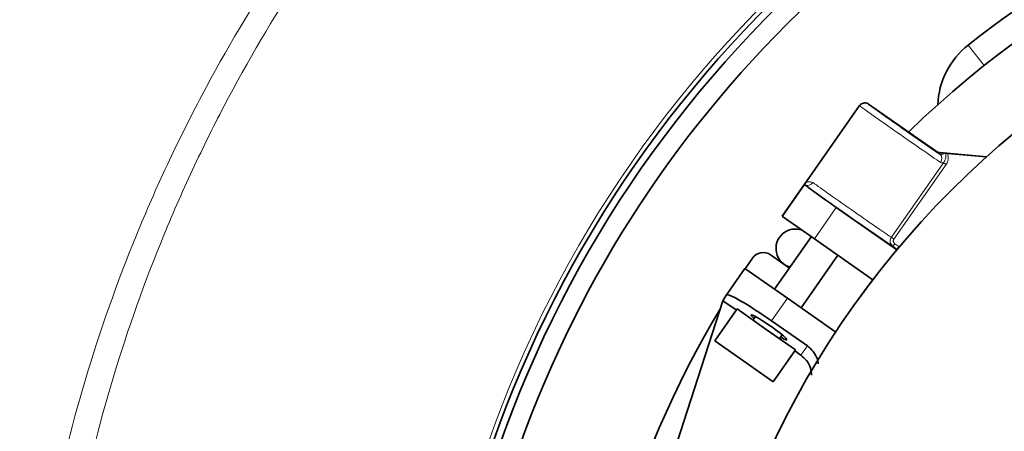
# Model space of a CAD drawing. Header units: millimetres. Extents: x 0 to 1118, y 0 to 864.
# Tile 187 of 256: x 433 to 452, y 483 to 491. Entities that reach past the tile are written whole.
import ezdxf

# ---------------------------------------------------------------- set-up
doc = ezdxf.new("R2010")
doc.units = ezdxf.units.MM

msp = doc.modelspace()

# ---------------------------------------------------------------- linework, layer by layer
at = {"color": 7, "linetype": 'Continuous', "lineweight": 18}
for p, q in [((451.2215, 490.4394), (450.9107, 490.8311)), ((450.2991, 488.7807), (450.3002, 488.7839)), ((450.361, 488.7618), (450.36, 488.7591)), ((449.4336, 487.1292), (450.4395, 488.5657)), ((450.4884, 488.5314), (449.4826, 487.0949)), ((450.4395, 488.5657), (450.4884, 488.5314)), ((447.3363, 487.5327), (447.7629, 488.1419)), ((448.3735, 487.7064), (447.9506, 487.1025)), ((449.4336, 487.1292), (449.4826, 487.0949)), ((449.4642, 486.9553), (449.5001, 487.0065)), ((449.5412, 486.9015), (449.4642, 486.9553)), ((449.5001, 487.0065), (449.577, 486.9526)), ((449.5412, 486.9015), (449.577, 486.9526)), ((446.2598, 486.0209), (446.6144, 486.5274)), ((447.4336, 485.9538), (447.1286, 485.5184))]:
    msp.add_line(p, q, dxfattribs=at)
at = {"color": 7, "linetype": 'Continuous', "lineweight": 35}
for p, q in [((447.7667, 488.1584), (448.8224, 489.6661)), ((450.3002, 488.7839), (448.9965, 489.6968)), ((450.3598, 488.7382), (450.2991, 488.7807)), ((450.361, 488.7618), (451.2704, 488.6822)), ((450.4538, 488.7513), (450.488, 488.7484)), ((450.488, 488.7484), (450.5136, 488.7462)), ((450.5136, 488.7462), (451.2682, 488.6802)), ((447.3309, 487.5365), (447.7612, 488.1511)), ((447.7612, 488.1511), (447.7624, 488.1447)), ((447.7624, 488.1447), (447.7629, 488.1419)), ((449.5403, 486.8894), (448.3735, 487.7064)), ((447.3309, 487.5365), (447.3363, 487.5327)), ((447.9506, 487.1025), (447.3363, 487.5327)), ((447.8943, 487.1419), (447.1845, 486.1282)), ((447.89, 487.1358), (447.874, 487.1562)), ((449.0789, 486.3125), (447.9506, 487.1025)), ((447.4713, 486.5378), (447.1085, 486.7918)), ((447.6965, 485.7697), (448.4063, 486.7834)), ((446.7585, 486.7278), (446.6208, 486.5229)), ((446.6127, 486.5286), (446.2455, 486.0043)), ((446.6127, 486.5286), (446.6144, 486.5274)), ((446.6144, 486.5274), (447.4336, 485.9538)), ((446.191, 485.9073), (446.2455, 486.0043)), ((446.2455, 486.0043), (446.2598, 486.0209)), ((446.191, 485.9073), (444.9228, 481.9847)), ((446.1913, 485.9077), (446.4469, 485.7287)), ((447.4336, 485.9538), (448.3622, 485.3036)), ((446.4615, 485.7494), (446.0313, 485.1351)), ((446.4615, 485.7494), (447.0246, 485.3551)), ((446.8172, 485.6037), (446.7687, 485.5343)), ((447.1286, 485.5184), (447.8165, 485.0367)), ((447.0246, 485.3551), (447.5878, 484.9608)), ((447.2806, 485.1759), (447.3313, 485.2483)), ((446.0313, 485.1351), (446.5945, 484.7407)), ((447.1576, 484.3464), (447.5878, 484.9608)), ((447.5733, 484.94), (447.6897, 484.8585)), ((446.5945, 484.7407), (447.1576, 484.3464))]:
    msp.add_line(p, q, dxfattribs=at)
at = {"color": 7, "linetype": 'Continuous', "lineweight": 18, "flags": 128}
msp.add_lwpolyline([(449.5431, 486.8875), (449.5421, 486.8948), (449.5412, 486.9015)], dxfattribs=at)
at = {"color": 7, "linetype": 'Continuous', "lineweight": 35}
msp.add_circle((462.8758, 475.7514), 17.375, dxfattribs=at)
for centre, radius, start, end in [((462.8758, 475.7514), 21.875, 63.34723, 172.28355), ((462.8758, 475.7514), 22.3812, 102.96505, 164.61944), ((462.8758, 475.7514), 22.2435, 102.62005, 164.66754), ((462.8758, 475.7514), 19.25, 101.56936, 128.43064), ((462.8758, 475.7514), 18.75, 60.76397, 134.38201), ((451.8702, 489.6218), 1.5438, 128.43064, 177.70423), ((447.5874, 486.9143), 0.375, 69.83511, 253.79549), ((446.9651, 486.587), 0.25, 55, 145.74412), ((462.8758, 475.7514), 19.5, 149.08053, 179.55087)]:
    msp.add_arc(centre, radius, start, end, dxfattribs=at)
at = {"color": 7, "linetype": 'Continuous', "lineweight": 18}
for centre, radius, start, end in [((462.8758, 475.7514), 22.4634, 102.96505, 164.61944), ((450.2855, 488.6439), 0.12, 322.52879, 51.74382), ((447.8237, 488.2468), 0.119, 238.97057, 328.0013)]:
    msp.add_arc(centre, radius, start, end, dxfattribs=at)
for centre, major_axis, ratio, start_param, end_param in [((449.6416, 489.0925), (0.8192, -0.5736), 0.007636, 3.1415927, 5.843032), ((449.7133, 489.1949), (0.7168, -0.5019), 0.0087269, 3.140346, 3.7238198), ((448.5807, 487.5773), (0.9215, -0.6453), 0.0087269, 3.6256171, 6.0012005), ((448.6524, 487.6797), (0.8192, -0.5736), 0.0098177, 3.6256171, 5.9846531), ((462.1459, 474.7089), (10.1821, 14.5415), 0.9950127, 1.5572189, 1.5695404)]:
    msp.add_ellipse(centre, major_axis=major_axis, ratio=ratio, start_param=start_param, end_param=end_param, dxfattribs=at)
at = {"color": 7, "linetype": 'Continuous', "lineweight": 35}
for centre, major_axis, ratio, start_param, end_param in [((449.7133, 489.1949), (0.7168, -0.5019), 0.0087269, 3.7238198, 5.843032), ((450.3707, 488.8831), (0.1196, 0.0377), 0.9910061, 3.8004595, 4.3240379), ((450.3719, 488.8863), (0.0428, 0.1175), 0.9999592, 2.8798035, 3.4033818), ((450.5755, 488.7397), (0.2491, -0.0218), 0.0043632, 2.0820977, 2.6168453), ((448.3772, 487.7118), (0.6144, -0.4302), 0.0087269, 3.1503193, 4.712389), ((447.0785, 485.4467), (0.8192, -0.5736), 0.0874887, 1.5707963, 3.132866), ((447.0761, 485.395), (0.3434, -0.2405), 0.0874887, 1.5707963, 3.799149), ((447.0761, 485.395), (0.3434, -0.2405), 0.0874887, 5.4869348, 7.8539816)]:
    msp.add_ellipse(centre, major_axis=major_axis, ratio=ratio, start_param=start_param, end_param=end_param, dxfattribs=at)
at = {"color": 7, "linetype": 'Continuous', "lineweight": 18}
for points, knots in [([(463.0793, 505.9375), (464.0748, 505.9308), (465.0647, 505.875), (467.0328, 505.6675), (468.0111, 505.5157), (469.4697, 505.215), (469.9554, 505.1023), (470.916, 504.8544), (471.3914, 504.7191), (472.8038, 504.2798), (473.7267, 503.9424), (475.5355, 503.1797), (476.4214, 502.7544), (477.7222, 502.0496), (478.1511, 501.8035), (478.9994, 501.2885), (479.4192, 501.0193), (480.6503, 500.1863), (481.4382, 499.5944), (482.9501, 498.3398), (483.674, 497.6771), (485.0575, 496.2802), (485.7172, 495.5462), (486.5004, 494.5827), (486.6551, 494.3875), (486.9589, 493.9943), (487.1081, 493.7963), (487.5475, 493.1976), (487.8297, 492.7927), (488.6443, 491.5603), (489.145, 490.7155), (490.0626, 488.9802), (490.4795, 488.0897), (491.0406, 486.7187), (491.2169, 486.2558), (491.4649, 485.5526), (491.5449, 485.3167), (491.6984, 484.8447), (491.7721, 484.6082), (492.1254, 483.4231), (492.3598, 482.4671), (492.734, 480.5396), (492.8739, 479.5681), (493.0589, 477.6096), (493.104, 476.6225), (493.0979, 475.1298), (493.0836, 474.6337), (493.0309, 473.6465), (492.9925, 473.155), (492.8419, 471.687), (492.6942, 470.7167), (492.3047, 468.7929), (492.0629, 467.8394), (491.6283, 466.422), (491.4714, 465.9516), (491.1331, 465.0154), (490.9531, 464.5534), (490.3812, 463.1857), (489.9574, 462.2981), (489.027, 460.5698), (488.5204, 459.7293), (487.6975, 458.5042), (487.4127, 458.1018), (486.8219, 457.3091), (486.5156, 456.9184), (485.5659, 455.767), (484.9001, 455.037), (483.5055, 453.6496), (482.7767, 452.9922), (481.2566, 451.7494), (480.4653, 451.164), (479.436, 450.4785), (479.2281, 450.3437), (478.8084, 450.0788), (478.5962, 449.9486), (477.9559, 449.5663), (477.5245, 449.3229), (476.2168, 448.6268), (475.3272, 448.2079), (473.5126, 447.4587), (472.5877, 447.1285), (471.1737, 446.7002), (470.698, 446.5687), (469.9776, 446.3884), (469.7363, 446.3312), (469.2515, 446.2225), (469.0078, 446.171), (467.7888, 445.9291), (466.8086, 445.7845), (464.8379, 445.5916), (463.8472, 445.5433), (461.8565, 445.5449), (460.8695, 445.5947), (458.9115, 445.7889), (457.9404, 445.9332), (456.0143, 446.3161), (455.0592, 446.5547), (453.8755, 446.9129), (453.6393, 446.9876), (453.1679, 447.143), (452.9324, 447.2239), (452.2302, 447.4747), (451.768, 447.6528), (450.3992, 448.2191), (449.5101, 448.6392), (447.7779, 449.5629), (446.9348, 450.0665), (445.705, 450.8851), (445.3009, 451.1686), (444.7037, 451.61), (444.5061, 451.7598), (444.1139, 452.0648), (443.9191, 452.2202), (442.9582, 453.0064), (442.2262, 453.6682), (440.8337, 455.056), (440.1732, 455.782), (438.9235, 457.2977), (438.3342, 458.0875), (437.5052, 459.3214), (437.2374, 459.7421), (436.7254, 460.5921), (436.4809, 461.0218), (435.7807, 462.325), (435.3586, 463.2124), (434.6027, 465.0237), (434.269, 465.9477), (433.8353, 467.3615), (433.7019, 467.8375), (433.4578, 468.7987), (433.3471, 469.2851), (433.0527, 470.7429), (432.9057, 471.7175), (432.7071, 473.6719), (432.6555, 474.6518), (432.648, 476.6168), (432.6921, 477.602), (432.8321, 479.0838), (432.8912, 479.579), (433.033, 480.5597), (433.1156, 481.0466), (433.3986, 482.4972), (433.6338, 483.4505), (434.1957, 485.3305), (434.5224, 486.2571), (435.0825, 487.6264), (435.2809, 488.0795), (435.5963, 488.7538), (435.7046, 488.978), (435.9263, 489.423), (436.0397, 489.6437), (436.6192, 490.7381), (437.1226, 491.5848), (438.207, 493.2223), (438.7882, 494.013), (440.0281, 495.5383), (440.6869, 496.2729), (441.5606, 497.155), (441.7381, 497.3298), (442.0964, 497.6741), (442.2773, 497.8437), (442.8253, 498.3449), (443.1976, 498.6689), (444.3353, 499.6114), (445.1212, 500.2003), (446.7477, 501.2997), (447.5882, 501.8102), (448.8905, 502.5162), (449.3316, 502.7416), (450.0038, 503.0644), (450.2296, 503.1694), (450.6822, 503.3732), (450.9093, 503.4721), (452.0491, 503.952), (452.9741, 504.2888), (454.8497, 504.8706), (455.8004, 505.1156), (457.7276, 505.5132), (458.7042, 505.6656), (460.6841, 505.875), (461.6769, 505.9308), (462.6724, 505.9375)], [0, 0, 0, 0, 0.015625, 0.015625, 0.03125, 0.03125, 0.0390625, 0.0390625, 0.046875, 0.046875, 0.0625, 0.0625, 0.078125, 0.078125, 0.0859375, 0.0859375, 0.09375, 0.09375, 0.109375, 0.109375, 0.125, 0.125, 0.140625, 0.140625, 0.1445312, 0.1445312, 0.1484375, 0.1484375, 0.15625, 0.15625, 0.171875, 0.171875, 0.1875, 0.1875, 0.1953125, 0.1953125, 0.1992187, 0.1992187, 0.203125, 0.203125, 0.21875, 0.21875, 0.234375, 0.234375, 0.25, 0.25, 0.2578125, 0.2578125, 0.265625, 0.265625, 0.28125, 0.28125, 0.296875, 0.296875, 0.3046875, 0.3046875, 0.3125, 0.3125, 0.328125, 0.328125, 0.34375, 0.34375, 0.3515625, 0.3515625, 0.359375, 0.359375, 0.375, 0.375, 0.390625, 0.390625, 0.40625, 0.40625, 0.4101562, 0.4101562, 0.4140625, 0.4140625, 0.421875, 0.421875, 0.4375, 0.4375, 0.453125, 0.453125, 0.4609375, 0.4609375, 0.4648437, 0.4648437, 0.46875, 0.46875, 0.484375, 0.484375, 0.5, 0.5, 0.515625, 0.515625, 0.53125, 0.53125, 0.546875, 0.546875, 0.5507812, 0.5507812, 0.5546875, 0.5546875, 0.5625, 0.5625, 0.578125, 0.578125, 0.59375, 0.59375, 0.6015625, 0.6015625, 0.6054687, 0.6054687, 0.609375, 0.609375, 0.625, 0.625, 0.640625, 0.640625, 0.65625, 0.65625, 0.6640625, 0.6640625, 0.671875, 0.671875, 0.6875, 0.6875, 0.703125, 0.703125, 0.7109375, 0.7109375, 0.71875, 0.71875, 0.734375, 0.734375, 0.75, 0.75, 0.765625, 0.765625, 0.7734375, 0.7734375, 0.78125, 0.78125, 0.796875, 0.796875, 0.8125, 0.8125, 0.8203125, 0.8203125, 0.8242188, 0.8242188, 0.828125, 0.828125, 0.84375, 0.84375, 0.859375, 0.859375, 0.875, 0.875, 0.8789063, 0.8789063, 0.8828125, 0.8828125, 0.890625, 0.890625, 0.90625, 0.90625, 0.921875, 0.921875, 0.9296875, 0.9296875, 0.9335938, 0.9335938, 0.9375, 0.9375, 0.953125, 0.953125, 0.96875, 0.96875, 0.984375, 0.984375, 1, 1, 1, 1]), ([(462.6258, 505.5573), (461.6461, 505.5491), (460.6688, 505.4924), (458.721, 505.2826), (457.7604, 505.1306), (455.8648, 504.7353), (454.9298, 504.492), (453.0854, 503.915), (452.1759, 503.5812), (451.0554, 503.1059), (450.8322, 503.0079), (450.3873, 502.8061), (450.1653, 502.7021), (449.5046, 502.3825), (449.0712, 502.1594), (447.7916, 501.4607), (446.966, 500.9557), (445.369, 499.8684), (444.5976, 499.2862), (443.4814, 498.3546), (443.1161, 498.0343), (442.5787, 497.539), (442.4013, 497.3714), (442.05, 497.0313), (441.876, 496.8585), (441.0194, 495.9869), (440.3739, 495.2613), (439.1597, 493.755), (438.5911, 492.9744), (437.5305, 491.3584), (437.0386, 490.523), (436.4728, 489.4437), (436.3621, 489.226), (436.1456, 488.7872), (436.0399, 488.5661), (435.732, 487.9011), (435.5385, 487.4545), (434.9923, 486.1044), (434.6739, 485.1912), (434.1267, 483.3389), (433.898, 482.3997), (433.6231, 480.9713), (433.5428, 480.4919), (433.4054, 479.5264), (433.3481, 479.039), (433.2127, 477.5803), (433.1703, 476.6105), (433.179, 474.6762), (433.2301, 473.7116), (433.4254, 471.7876), (433.5696, 470.8282), (433.8581, 469.3931), (433.9666, 468.9144), (434.2057, 467.968), (434.3364, 467.4994), (434.7612, 466.1072), (435.0882, 465.1971), (435.8288, 463.4127), (436.2424, 462.5384), (436.9287, 461.2541), (437.1685, 460.8305), (437.5449, 460.2021), (437.6734, 459.9936), (437.9352, 459.58), (438.0685, 459.3753), (438.7459, 458.3617), (439.3239, 457.583), (440.5501, 456.0881), (441.1984, 455.372), (442.5656, 454.0027), (443.2846, 453.3495), (444.2287, 452.5736), (444.4201, 452.4202), (444.8054, 452.1192), (444.9995, 451.9713), (445.5864, 451.5357), (445.9835, 451.2559), (447.1921, 450.4478), (448.0209, 449.9507), (449.7241, 449.0387), (450.5984, 448.6238), (451.9449, 448.0645), (452.3996, 447.8887), (453.0904, 447.6409), (453.3221, 447.561), (453.7859, 447.4075), (454.0183, 447.3338), (455.1829, 446.9799), (456.1226, 446.7443), (458.0179, 446.3661), (458.9734, 446.2236), (460.9003, 446.0318), (461.8717, 445.9825), (463.831, 445.9808), (464.8061, 446.0286), (466.7456, 446.2191), (467.7103, 446.3618), (468.9098, 446.6007), (469.1497, 446.6516), (469.6268, 446.7589), (469.8642, 446.8155), (470.5731, 446.9935), (471.0413, 447.1234), (472.4324, 447.5464), (473.3423, 447.8724), (475.1271, 448.6121), (476.002, 449.0258), (477.2877, 449.713), (477.7119, 449.9532), (478.3413, 450.3306), (478.5499, 450.4592), (478.9626, 450.7207), (479.167, 450.8538), (480.1787, 451.5305), (480.9563, 452.1083), (482.4497, 453.3348), (483.1655, 453.9834), (484.5348, 455.3521), (485.1882, 456.0722), (486.1201, 457.2076), (486.4207, 457.593), (487.0004, 458.3747), (487.2797, 458.7714), (488.0868, 459.9792), (488.5835, 460.8078), (489.4955, 462.5109), (489.9107, 463.3854), (490.4711, 464.7326), (490.6474, 465.1875), (490.9788, 466.1095), (491.1326, 466.5727), (491.5584, 467.9685), (491.7953, 468.9073), (492.1773, 470.8014), (492.3222, 471.7566), (492.4703, 473.2017), (492.5081, 473.6855), (492.5603, 474.6572), (492.5746, 475.1455), (492.5816, 476.6144), (492.5384, 477.586), (492.3596, 479.5143), (492.224, 480.4709), (491.8604, 482.3694), (491.6324, 483.3111), (491.2884, 484.4788), (491.2167, 484.7119), (491.0671, 485.177), (490.9893, 485.4094), (490.7476, 486.1024), (490.5758, 486.5585), (490.0287, 487.9099), (489.622, 488.7881), (488.7258, 490.4998), (488.2365, 491.3334), (487.4398, 492.5498), (487.1637, 492.9496), (486.7337, 493.5406), (486.5877, 493.7362), (486.2902, 494.1245), (486.1387, 494.3173), (485.3719, 495.2686), (484.7256, 495.9936), (483.3694, 497.3737), (482.6595, 498.0287), (481.1761, 499.2689), (480.4028, 499.8541), (479.1938, 500.6781), (478.7815, 500.9444), (477.9482, 501.4539), (477.5268, 501.6974), (476.2487, 502.3949), (475.3781, 502.816), (473.6001, 503.5715), (472.6927, 503.9059), (471.3039, 504.3416), (470.8363, 504.4759), (469.8916, 504.722), (469.4138, 504.834), (467.9787, 505.1331), (467.0161, 505.2845), (465.0796, 505.4925), (464.1056, 505.5491), (463.1258, 505.5573)], [0, 0, 0, 0, 0.015625, 0.015625, 0.03125, 0.03125, 0.046875, 0.046875, 0.0625, 0.0625, 0.0664062, 0.0664062, 0.0703125, 0.0703125, 0.078125, 0.078125, 0.09375, 0.09375, 0.109375, 0.109375, 0.1171875, 0.1171875, 0.1210937, 0.1210937, 0.125, 0.125, 0.140625, 0.140625, 0.15625, 0.15625, 0.171875, 0.171875, 0.1757812, 0.1757812, 0.1796875, 0.1796875, 0.1875, 0.1875, 0.203125, 0.203125, 0.21875, 0.21875, 0.2265625, 0.2265625, 0.234375, 0.234375, 0.25, 0.25, 0.265625, 0.265625, 0.28125, 0.28125, 0.2890625, 0.2890625, 0.296875, 0.296875, 0.3125, 0.3125, 0.328125, 0.328125, 0.3359375, 0.3359375, 0.3398437, 0.3398437, 0.34375, 0.34375, 0.359375, 0.359375, 0.375, 0.375, 0.390625, 0.390625, 0.3945312, 0.3945312, 0.3984375, 0.3984375, 0.40625, 0.40625, 0.421875, 0.421875, 0.4375, 0.4375, 0.4453125, 0.4453125, 0.4492188, 0.4492188, 0.453125, 0.453125, 0.46875, 0.46875, 0.484375, 0.484375, 0.5, 0.5, 0.515625, 0.515625, 0.53125, 0.53125, 0.5351563, 0.5351563, 0.5390625, 0.5390625, 0.546875, 0.546875, 0.5625, 0.5625, 0.578125, 0.578125, 0.5859375, 0.5859375, 0.5898438, 0.5898438, 0.59375, 0.59375, 0.609375, 0.609375, 0.625, 0.625, 0.640625, 0.640625, 0.6484375, 0.6484375, 0.65625, 0.65625, 0.671875, 0.671875, 0.6875, 0.6875, 0.6953125, 0.6953125, 0.703125, 0.703125, 0.71875, 0.71875, 0.734375, 0.734375, 0.7421875, 0.7421875, 0.75, 0.75, 0.765625, 0.765625, 0.78125, 0.78125, 0.796875, 0.796875, 0.8007813, 0.8007813, 0.8046875, 0.8046875, 0.8125, 0.8125, 0.828125, 0.828125, 0.84375, 0.84375, 0.8515625, 0.8515625, 0.8554688, 0.8554688, 0.859375, 0.859375, 0.875, 0.875, 0.890625, 0.890625, 0.90625, 0.90625, 0.9140625, 0.9140625, 0.921875, 0.921875, 0.9375, 0.9375, 0.953125, 0.953125, 0.9609375, 0.9609375, 0.96875, 0.96875, 0.984375, 0.984375, 1, 1, 1, 1]), ([(450.3598, 488.7382), (450.3702, 488.7324), (450.39, 488.7215), (450.4211, 488.726), (450.4422, 488.7405), (450.4526, 488.7502), (450.4538, 488.7513)], [0, 0, 0, 0, 0.3524761, 0.6765451, 0.9636805, 1, 1, 1, 1]), ([(450.4395, 488.5657), (450.4494, 488.5813), (450.4698, 488.6136), (450.4823, 488.6742), (450.4854, 488.7191), (450.4877, 488.7455), (450.488, 488.7484)], [0, 0, 0, 0, 0.2845882, 0.58797, 0.954036, 1, 1, 1, 1]), ([(450.5136, 488.7462), (450.52, 488.7219), (450.5326, 488.6735), (450.525, 488.5968), (450.5006, 488.5532), (450.4884, 488.5314)], [0, 0, 0, 0, 0.3356274, 0.6676172, 1, 1, 1, 1]), ([(450.4395, 488.5657), (450.433, 488.5636), (450.4114, 488.5566), (450.3934, 488.565), (450.3808, 488.5709)], [0, 0, 0, 0, 0.2998693, 1, 1, 1, 1]), ([(447.7667, 488.1584), (447.7666, 488.1581), (447.7656, 488.1567), (447.7832, 488.1772), (447.8321, 488.2131), (447.8916, 488.1942), (447.9247, 488.1837)], [0, 0, 0, 0, 0.0178713, 0.1032522, 0.5022455, 1, 1, 1, 1]), ([(449.4642, 486.9553), (449.4558, 486.9623), (449.4366, 486.9781), (449.4173, 487.0122), (449.4091, 487.0524), (449.4135, 487.0937), (449.4269, 487.1173), (449.4336, 487.1292)], [0, 0, 0, 0, 0.1681804, 0.3815814, 0.5883798, 0.7934684, 1, 1, 1, 1]), ([(449.4826, 487.0949), (449.4792, 487.0889), (449.4725, 487.077), (449.4707, 487.0561), (449.4754, 487.0357), (449.4857, 487.0183), (449.4957, 487.0101), (449.5001, 487.0065)], [0, 0, 0, 0, 0.2034545, 0.406778, 0.6138442, 0.8294314, 1, 1, 1, 1])]:
    msp.add_open_spline(points, degree=3, knots=knots, dxfattribs=at)
at = {"color": 7, "linetype": 'Continuous', "lineweight": 35}
for points, knots in [([(448.9965, 489.6968), (448.9842, 489.7037), (448.9596, 489.7176), (448.9166, 489.7214), (448.8751, 489.7117), (448.8458, 489.6928), (448.8297, 489.6759), (448.8242, 489.6685), (448.8224, 489.6661)], [0, 0, 0, 0, 0.2146438, 0.4292875, 0.6439354, 0.8585901, 0.9537001, 1, 1, 1, 1]), ([(447.7612, 488.1511), (447.7627, 488.1529), (447.7646, 488.1553), (447.7663, 488.1578), (447.7667, 488.1584)], [0, 0, 0, 0, 0.7701284, 1, 1, 1, 1]), ([(449.1313, 486.3805), (449.1299, 486.3788), (449.1273, 486.3754), (449.1045, 486.3458), (449.0754, 486.3079), (449.0465, 486.27), (449.0186, 486.2333), (448.9951, 486.2021), (448.9832, 486.1862), (448.9773, 486.1783)], [0, 0, 0, 0, 0.25016977, 0.49973708, 0.62981145, 0.74973077, 0.8747133, 0.9373414, 1, 1, 1, 1]), ([(448.9773, 486.1783), (448.9655, 486.1626), (448.942, 486.1312), (448.9089, 486.0866), (448.8807, 486.0483), (448.8521, 486.0094), (448.8294, 485.9783), (448.8267, 485.9745), (448.8253, 485.9726)], [0, 0, 0, 0, 0.1251249, 0.2501431, 0.375099, 0.5002284, 0.7498339, 1, 1, 1, 1]), ([(447.8165, 485.0367), (447.8374, 485.0206), (447.9006, 484.9719), (447.9779, 484.8601), (448.0259, 484.7518), (448.0239, 484.6924), (448.0238, 484.6888)], [0, 0, 0, 0, 0.1894123, 0.5719609, 0.9741054, 1, 1, 1, 1]), ([(447.8978, 484.471), (447.8936, 484.5172), (447.8844, 484.6195), (447.8086, 484.7579), (447.7277, 484.8264), (447.6897, 484.8585)], [0, 0, 0, 0, 0.3037217, 0.6734385, 1, 1, 1, 1])]:
    msp.add_open_spline(points, degree=3, knots=knots, dxfattribs=at)

doc.saveas('drawing.dxf')
